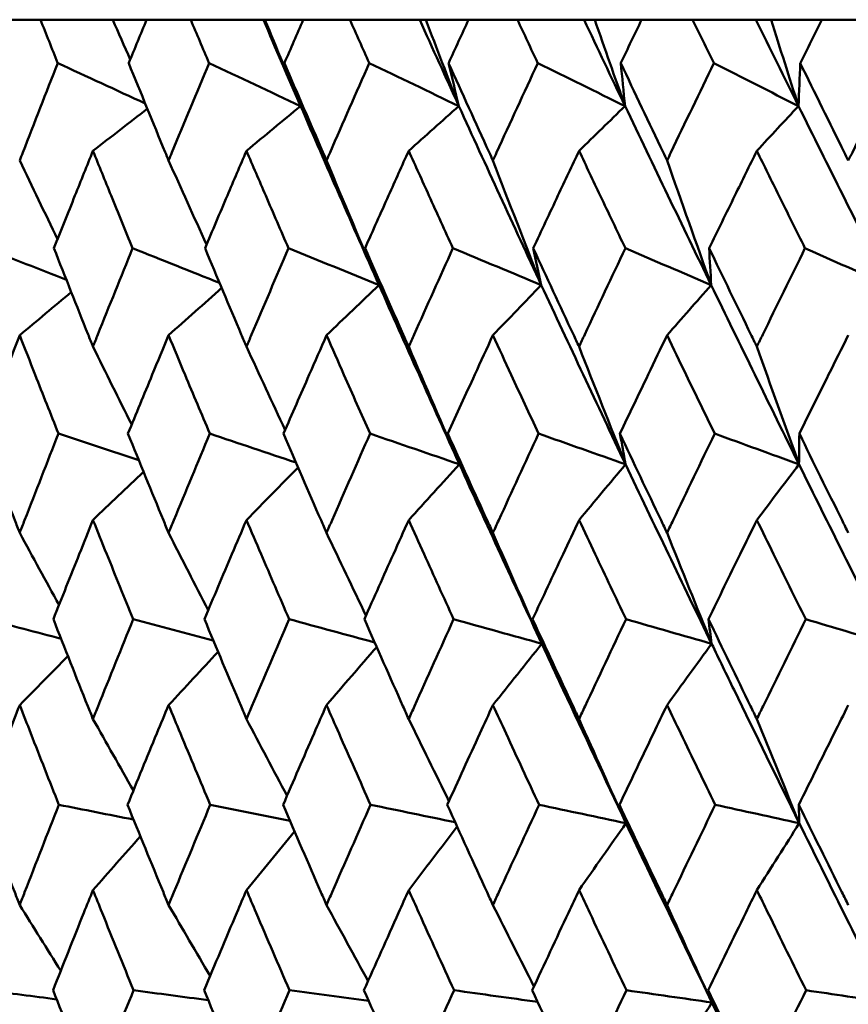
# Model space of a CAD drawing. Header units: millimetres. Extents: x 61 to 1929, y 482 to 2664.
# Tile 203 of 219: x 1230.59 to 1235.54, y 715.48 to 721.35. Entities that reach past the tile are written whole.
import ezdxf

# ---------------------------------------------------------------- set-up
doc = ezdxf.new("R2010")
doc.units = ezdxf.units.MM
doc.header["$LTSCALE"] = 10
doc.layers.add('Widoczne (ISO)', color=7, linetype='Continuous', lineweight=50)

msp = doc.modelspace()

# ---------------------------------------------------------------- linework, layer by layer
at = {"layer": 'Widoczne (ISO)'}
for p, q in [((1230.7189, 721.3536), (1230.472, 721.3536)), ((1230.7189, 721.3536), (1231.1499, 721.3536)), ((1231.1499, 721.3536), (1231.3524, 721.3536)), ((1231.6153, 721.3536), (1231.3524, 721.3536)), ((1231.6153, 721.3536), (1232.049, 721.3536)), ((1232.049, 721.3536), (1232.0581, 721.3536)), ((1232.0581, 721.3536), (1232.2873, 721.3536)), ((1232.5652, 721.3536), (1232.2873, 721.3536)), ((1232.5652, 721.3536), (1232.9815, 721.3536)), ((1232.9815, 721.3536), (1233.0182, 721.3536)), ((1233.0182, 721.3536), (1233.2731, 721.3536)), ((1233.5649, 721.3536), (1233.2731, 721.3536)), ((1233.5649, 721.3536), (1233.9622, 721.3536)), ((1233.9622, 721.3536), (1234.0262, 721.3536)), ((1234.0262, 721.3536), (1234.3059, 721.3536)), ((1234.6104, 721.3536), (1234.3059, 721.3536)), ((1234.6104, 721.3536), (1234.9872, 721.3536)), ((1234.9872, 721.3536), (1235.0782, 721.3536)), ((1235.0782, 721.3536), (1235.3815, 721.3536)), ((1235.6976, 721.3536), (1235.3815, 721.3536))]:
    msp.add_line(p, q, dxfattribs=at)
msp.add_circle((1245.1742, 751.3536), 50, dxfattribs=at)
for points, knots in [([(1230.8219, 721.0943), (1230.8217, 721.0948), (1230.8215, 721.0954), (1230.787, 721.1818), (1230.7529, 721.2677), (1230.7189, 721.3536)], [0.02951568, 0.02951568, 0.02951568, 0.02951568, 0.02969929, 0.02969929, 0.05939589, 0.05939589, 0.05939589, 0.05939589]), ([(1231.3524, 721.3536), (1231.3168, 721.2677), (1231.2814, 721.1818), (1231.2459, 721.0954), (1231.2456, 721.0948), (1231.2454, 721.0943)], [0, 0, 0, 0, 0.02969567, 0.02969567, 0.02988021, 0.02988021, 0.02988021, 0.02988021]), ([(1231.7249, 721.0943), (1231.7246, 721.0948), (1231.7244, 721.0954), (1231.6878, 721.1818), (1231.6515, 721.2677), (1231.6153, 721.3536)], [0.02951568, 0.02951568, 0.02951568, 0.02951568, 0.02969929, 0.02969929, 0.05939589, 0.05939589, 0.05939589, 0.05939589]), ([(1232.2873, 721.3536), (1232.2497, 721.2677), (1232.2122, 721.1818), (1232.1746, 721.0954), (1232.1743, 721.0948), (1232.1741, 721.0943)], [0, 0, 0, 0, 0.02969567, 0.02969567, 0.02988021, 0.02988021, 0.02988021, 0.02988021]), ([(1232.6808, 721.0943), (1232.6806, 721.0948), (1232.6804, 721.0954), (1232.6417, 721.1818), (1232.6034, 721.2677), (1232.5652, 721.3536)], [0.02951568, 0.02951568, 0.02951568, 0.02951568, 0.02969929, 0.02969929, 0.05939589, 0.05939589, 0.05939589, 0.05939589]), ([(1233.2731, 721.3536), (1233.2336, 721.2677), (1233.1941, 721.1818), (1233.1546, 721.0954), (1233.1543, 721.0948), (1233.1541, 721.0943)], [0, 0, 0, 0, 0.02969567, 0.02969567, 0.02988021, 0.02988021, 0.02988021, 0.02988021]), ([(1233.6862, 721.0943), (1233.6859, 721.0948), (1233.6857, 721.0954), (1233.6451, 721.1818), (1233.605, 721.2677), (1233.5649, 721.3536)], [0.02951568, 0.02951568, 0.02951568, 0.02951568, 0.02969929, 0.02969929, 0.05939589, 0.05939589, 0.05939589, 0.05939589]), ([(1234.3059, 721.3536), (1234.2646, 721.2677), (1234.2233, 721.1818), (1234.182, 721.0954), (1234.1817, 721.0948), (1234.1815, 721.0943)], [0, 0, 0, 0, 0.02969567, 0.02969567, 0.02988021, 0.02988021, 0.02988021, 0.02988021]), ([(1234.7368, 721.0943), (1234.7365, 721.0948), (1234.7363, 721.0954), (1234.6941, 721.1818), (1234.6522, 721.2677), (1234.6104, 721.3536)], [0.02951568, 0.02951568, 0.02951568, 0.02951568, 0.02969929, 0.02969929, 0.05939589, 0.05939589, 0.05939589, 0.05939589]), ([(1235.3815, 721.3536), (1235.3386, 721.2677), (1235.2958, 721.1818), (1235.2528, 721.0954), (1235.2526, 721.0948), (1235.2523, 721.0943)], [0, 0, 0, 0, 0.02969567, 0.02969567, 0.02988021, 0.02988021, 0.02988021, 0.02988021]), ([(1230.5949, 720.5133), (1230.6011, 720.5295), (1230.6074, 720.5457), (1230.6826, 720.7394), (1230.752, 720.9169), (1230.8219, 721.0943)], [0.0853813, 0.0853813, 0.0853813, 0.0853813, 0.09097809, 0.09097809, 0.15214536, 0.15214536, 0.15214536, 0.15214536]), ([(1231.2454, 721.0943), (1231.3175, 720.917), (1231.39, 720.7396), (1231.4698, 720.546), (1231.4765, 720.5296), (1231.4833, 720.5133)], [0.0297954, 0.0297954, 0.0297954, 0.0297954, 0.09092493, 0.09092493, 0.09655955, 0.09655955, 0.09655955, 0.09655955]), ([(1231.4833, 720.5133), (1231.49, 720.5295), (1231.4967, 720.5457), (1231.5767, 720.7394), (1231.6505, 720.9169), (1231.7249, 721.0943)], [0.0853813, 0.0853813, 0.0853813, 0.0853813, 0.09097809, 0.09097809, 0.15214536, 0.15214536, 0.15214536, 0.15214536]), ([(1232.1741, 721.0943), (1232.2504, 720.917), (1232.3272, 720.7396), (1232.4115, 720.546), (1232.4186, 720.5296), (1232.4257, 720.5133)], [0.0297954, 0.0297954, 0.0297954, 0.0297954, 0.09092493, 0.09092493, 0.09655955, 0.09655955, 0.09655955, 0.09655955]), ([(1232.4257, 720.5133), (1232.4328, 720.5295), (1232.4399, 720.5457), (1232.5244, 720.7394), (1232.6024, 720.9169), (1232.6808, 721.0943)], [0.0853813, 0.0853813, 0.0853813, 0.0853813, 0.09097809, 0.09097809, 0.15214536, 0.15214536, 0.15214536, 0.15214536]), ([(1233.1541, 721.0943), (1233.2343, 720.917), (1233.315, 720.7396), (1233.4036, 720.546), (1233.411, 720.5296), (1233.4185, 720.5133)], [0.0297954, 0.0297954, 0.0297954, 0.0297954, 0.09092493, 0.09092493, 0.09655955, 0.09655955, 0.09655955, 0.09655955]), ([(1233.4185, 720.5133), (1233.426, 720.5295), (1233.4334, 720.5457), (1233.5221, 720.7394), (1233.6039, 720.9169), (1233.6862, 721.0943)], [0.0853813, 0.0853813, 0.0853813, 0.0853813, 0.09097809, 0.09097809, 0.15214536, 0.15214536, 0.15214536, 0.15214536]), ([(1234.1815, 721.0943), (1234.2654, 720.917), (1234.3496, 720.7396), (1234.4421, 720.546), (1234.4499, 720.5296), (1234.4577, 720.5133)], [0.0297954, 0.0297954, 0.0297954, 0.0297954, 0.09092493, 0.09092493, 0.09655955, 0.09655955, 0.09655955, 0.09655955]), ([(1234.4577, 720.5133), (1234.4654, 720.5295), (1234.4732, 720.5457), (1234.5658, 720.7394), (1234.6511, 720.9169), (1234.7368, 721.0943)], [0.0853813, 0.0853813, 0.0853813, 0.0853813, 0.09097809, 0.09097809, 0.15214536, 0.15214536, 0.15214536, 0.15214536]), ([(1235.2523, 721.0943), (1235.3395, 720.917), (1235.427, 720.7396), (1235.5229, 720.546), (1235.531, 720.5296), (1235.5392, 720.5133)], [0.0297954, 0.0297954, 0.0297954, 0.0297954, 0.09092493, 0.09092493, 0.09655955, 0.09655955, 0.09655955, 0.09655955]), ([(1235.5392, 720.5133), (1235.5472, 720.5295), (1235.5553, 720.5457), (1235.6514, 720.7394), (1235.7398, 720.9169), (1235.8286, 721.0943)], [0.0853813, 0.0853813, 0.0853813, 0.0853813, 0.09097809, 0.09097809, 0.15214536, 0.15214536, 0.15214536, 0.15214536]), ([(1231.0321, 720.571), (1230.9962, 720.4821), (1230.9604, 720.3932), (1230.8827, 720.1994), (1230.8408, 720.0945), (1230.7992, 719.9896)], [0.03078053, 0.03078053, 0.03078053, 0.03078053, 0.06149921, 0.06149921, 0.09773041, 0.09773041, 0.09773041, 0.09773041]), ([(1231.2689, 719.9896), (1231.2259, 720.0945), (1231.183, 720.1994), (1231.1041, 720.3931), (1231.068, 720.482), (1231.0321, 720.571)], [0.02528165, 0.02528165, 0.02528165, 0.02528165, 0.06150593, 0.06150593, 0.09223152, 0.09223152, 0.09223152, 0.09223152]), ([(1231.948, 720.571), (1231.9099, 720.4821), (1231.8719, 720.3932), (1231.7894, 720.1994), (1231.7449, 720.0945), (1231.7007, 719.9896)], [0.03078053, 0.03078053, 0.03078053, 0.03078053, 0.06149921, 0.06149921, 0.09773041, 0.09773041, 0.09773041, 0.09773041]), ([(1232.1989, 719.9896), (1232.1534, 720.0945), (1232.108, 720.1994), (1232.0244, 720.3931), (1231.9861, 720.482), (1231.948, 720.571)], [0.02528165, 0.02528165, 0.02528165, 0.02528165, 0.06150593, 0.06150593, 0.09223152, 0.09223152, 0.09223152, 0.09223152]), ([(1232.9161, 720.571), (1232.8759, 720.4821), (1232.8359, 720.3932), (1232.7489, 720.1994), (1232.7021, 720.0945), (1232.6554, 719.9896)], [0.03078053, 0.03078053, 0.03078053, 0.03078053, 0.06149921, 0.06149921, 0.09773041, 0.09773041, 0.09773041, 0.09773041]), ([(1233.1802, 719.9896), (1233.1323, 720.0945), (1233.0845, 720.1994), (1232.9965, 720.3931), (1232.9563, 720.482), (1232.9161, 720.571)], [0.02528165, 0.02528165, 0.02528165, 0.02528165, 0.06150593, 0.06150593, 0.09223152, 0.09223152, 0.09223152, 0.09223152]), ([(1233.9326, 720.571), (1233.8905, 720.4821), (1233.8486, 720.3932), (1233.7575, 720.1994), (1233.7084, 720.0945), (1233.6594, 719.9896)], [0.03078053, 0.03078053, 0.03078053, 0.03078053, 0.06149921, 0.06149921, 0.09773041, 0.09773041, 0.09773041, 0.09773041]), ([(1234.2088, 719.9896), (1234.1587, 720.0945), (1234.1088, 720.1994), (1234.0168, 720.3931), (1233.9746, 720.482), (1233.9326, 720.571)], [0.02528165, 0.02528165, 0.02528165, 0.02528165, 0.06150593, 0.06150593, 0.09223152, 0.09223152, 0.09223152, 0.09223152]), ([(1234.9934, 720.571), (1234.9497, 720.4821), (1234.906, 720.3932), (1234.8111, 720.1994), (1234.76, 720.0945), (1234.7089, 719.9896)], [0.03078053, 0.03078053, 0.03078053, 0.03078053, 0.06149921, 0.06149921, 0.09773041, 0.09773041, 0.09773041, 0.09773041]), ([(1235.2807, 719.9896), (1235.2286, 720.0945), (1235.1767, 720.1994), (1235.081, 720.3931), (1235.0372, 720.482), (1234.9934, 720.571)], [0.02528165, 0.02528165, 0.02528165, 0.02528165, 0.06150593, 0.06150593, 0.09223152, 0.09223152, 0.09223152, 0.09223152]), ([(1230.7992, 719.9896), (1230.8666, 719.8181), (1230.9346, 719.6466), (1231.0127, 719.4508), (1231.0224, 719.4265), (1231.0321, 719.4023)], [0.02983351, 0.02983351, 0.02983351, 0.02983351, 0.0889495, 0.0889495, 0.09731113, 0.09731113, 0.09731113, 0.09731113]), ([(1231.0321, 719.4023), (1231.0418, 719.4264), (1231.0514, 719.4506), (1231.1299, 719.6464), (1231.1991, 719.818), (1231.2689, 719.9896)], [0.0806421, 0.0806421, 0.0806421, 0.0806421, 0.08897282, 0.08897282, 0.14811965, 0.14811965, 0.14811965, 0.14811965]), ([(1231.7007, 719.9896), (1231.7724, 719.8181), (1231.8445, 719.6466), (1231.9274, 719.4508), (1231.9377, 719.4265), (1231.948, 719.4023)], [0.02983351, 0.02983351, 0.02983351, 0.02983351, 0.0889495, 0.0889495, 0.09731113, 0.09731113, 0.09731113, 0.09731113]), ([(1231.948, 719.4023), (1231.9582, 719.4264), (1231.9685, 719.4506), (1232.0517, 719.6464), (1232.1251, 719.818), (1232.1989, 719.9896)], [0.0806421, 0.0806421, 0.0806421, 0.0806421, 0.08897282, 0.08897282, 0.14811965, 0.14811965, 0.14811965, 0.14811965]), ([(1232.6554, 719.9896), (1232.731, 719.8181), (1232.8071, 719.6466), (1232.8944, 719.4508), (1232.9052, 719.4265), (1232.9161, 719.4023)], [0.02983351, 0.02983351, 0.02983351, 0.02983351, 0.0889495, 0.0889495, 0.09731113, 0.09731113, 0.09731113, 0.09731113]), ([(1232.9161, 719.4023), (1232.9269, 719.4264), (1232.9377, 719.4506), (1233.0253, 719.6464), (1233.1025, 719.818), (1233.1802, 719.9896)], [0.0806421, 0.0806421, 0.0806421, 0.0806421, 0.08897282, 0.08897282, 0.14811965, 0.14811965, 0.14811965, 0.14811965]), ([(1233.6594, 719.9896), (1233.7387, 719.8181), (1233.8184, 719.6466), (1233.9099, 719.4508), (1233.9212, 719.4265), (1233.9326, 719.4023)], [0.02983351, 0.02983351, 0.02983351, 0.02983351, 0.0889495, 0.0889495, 0.09731113, 0.09731113, 0.09731113, 0.09731113]), ([(1233.9326, 719.4023), (1233.9439, 719.4264), (1233.9552, 719.4506), (1234.0469, 719.6464), (1234.1276, 719.818), (1234.2088, 719.9896)], [0.0806421, 0.0806421, 0.0806421, 0.0806421, 0.08897282, 0.08897282, 0.14811965, 0.14811965, 0.14811965, 0.14811965]), ([(1234.7089, 719.9896), (1234.7916, 719.8181), (1234.8746, 719.6466), (1234.9698, 719.4508), (1234.9816, 719.4265), (1234.9934, 719.4023)], [0.02983351, 0.02983351, 0.02983351, 0.02983351, 0.0889495, 0.0889495, 0.09731113, 0.09731113, 0.09731113, 0.09731113]), ([(1234.9934, 719.4023), (1235.0052, 719.4264), (1235.0169, 719.4506), (1235.1123, 719.6464), (1235.1963, 719.818), (1235.2807, 719.9896)], [0.0806421, 0.0806421, 0.0806421, 0.0806421, 0.08897282, 0.08897282, 0.14811965, 0.14811965, 0.14811965, 0.14811965]), ([(1230.5949, 719.4706), (1230.5642, 719.3921), (1230.5337, 719.3137), (1230.4579, 719.1179), (1230.4126, 719.0005), (1230.3677, 718.8831)], [0.03448054, 0.03448054, 0.03448054, 0.03448054, 0.06157222, 0.06157222, 0.10209717, 0.10209717, 0.10209717, 0.10209717]), ([(1230.8261, 718.8831), (1230.7795, 719.0005), (1230.7332, 719.1178), (1230.6562, 719.3136), (1230.6255, 719.3921), (1230.5949, 719.4706)], [0.02104899, 0.02104899, 0.02104899, 0.02104899, 0.0615671, 0.0615671, 0.08866561, 0.08866561, 0.08866561, 0.08866561]), ([(1231.4833, 719.4706), (1231.4507, 719.3921), (1231.4182, 719.3137), (1231.3373, 719.1179), (1231.2891, 719.0005), (1231.2411, 718.8831)], [0.03448054, 0.03448054, 0.03448054, 0.03448054, 0.06157222, 0.06157222, 0.10209717, 0.10209717, 0.10209717, 0.10209717]), ([(1231.7293, 718.8831), (1231.6798, 719.0005), (1231.6305, 719.1178), (1231.5486, 719.3136), (1231.5159, 719.3921), (1231.4833, 719.4706)], [0.02104899, 0.02104899, 0.02104899, 0.02104899, 0.0615671, 0.0615671, 0.08866561, 0.08866561, 0.08866561, 0.08866561]), ([(1232.4257, 719.4706), (1232.3913, 719.3921), (1232.3569, 719.3137), (1232.2714, 719.1179), (1232.2203, 719.0005), (1232.1695, 718.8831)], [0.03448054, 0.03448054, 0.03448054, 0.03448054, 0.06157222, 0.06157222, 0.10209717, 0.10209717, 0.10209717, 0.10209717]), ([(1232.6855, 718.8831), (1232.6333, 719.0005), (1232.5813, 719.1178), (1232.4948, 719.3136), (1232.4602, 719.3921), (1232.4257, 719.4706)], [0.02104899, 0.02104899, 0.02104899, 0.02104899, 0.0615671, 0.0615671, 0.08866561, 0.08866561, 0.08866561, 0.08866561]), ([(1233.4185, 719.4706), (1233.3823, 719.3921), (1233.3462, 719.3137), (1233.2564, 719.1179), (1233.2027, 719.0005), (1233.1493, 718.8831)], [0.03448054, 0.03448054, 0.03448054, 0.03448054, 0.06157222, 0.06157222, 0.10209717, 0.10209717, 0.10209717, 0.10209717]), ([(1233.6911, 718.8831), (1233.6363, 719.0005), (1233.5818, 719.1178), (1233.491, 719.3136), (1233.4547, 719.3921), (1233.4185, 719.4706)], [0.02104899, 0.02104899, 0.02104899, 0.02104899, 0.0615671, 0.0615671, 0.08866561, 0.08866561, 0.08866561, 0.08866561]), ([(1234.4577, 719.4706), (1234.4199, 719.3921), (1234.3822, 719.3137), (1234.2884, 719.1179), (1234.2323, 719.0005), (1234.1765, 718.8831)], [0.03448054, 0.03448054, 0.03448054, 0.03448054, 0.06157222, 0.06157222, 0.10209717, 0.10209717, 0.10209717, 0.10209717]), ([(1234.7419, 718.8831), (1234.6849, 719.0005), (1234.628, 719.1178), (1234.5333, 719.3136), (1234.4955, 719.3921), (1234.4577, 719.4706)], [0.02104899, 0.02104899, 0.02104899, 0.02104899, 0.0615671, 0.0615671, 0.08866561, 0.08866561, 0.08866561, 0.08866561]), ([(1235.5392, 719.4706), (1235.4999, 719.3921), (1235.4608, 719.3137), (1235.3634, 719.1179), (1235.3051, 719.0005), (1235.2471, 718.8831)], [0.03448054, 0.03448054, 0.03448054, 0.03448054, 0.06157222, 0.06157222, 0.10209717, 0.10209717, 0.10209717, 0.10209717]), ([(1230.3677, 718.8831), (1230.4331, 718.7109), (1230.4991, 718.5387), (1230.5753, 718.3413), (1230.5851, 718.3161), (1230.5949, 718.2908)], [0.02530969, 0.02530969, 0.02530969, 0.02530969, 0.08465152, 0.08465152, 0.09334823, 0.09334823, 0.09334823, 0.09334823]), ([(1230.5949, 718.2908), (1230.6046, 718.316), (1230.6143, 718.3412), (1230.6909, 718.5386), (1230.7583, 718.7109), (1230.8261, 718.8831)], [0.07597559, 0.07597559, 0.07597559, 0.07597559, 0.08464777, 0.08464777, 0.14401425, 0.14401425, 0.14401425, 0.14401425]), ([(1231.2411, 718.8831), (1231.311, 718.7109), (1231.3813, 718.5387), (1231.4625, 718.3413), (1231.4729, 718.3161), (1231.4833, 718.2908)], [0.02530969, 0.02530969, 0.02530969, 0.02530969, 0.08465152, 0.08465152, 0.09334823, 0.09334823, 0.09334823, 0.09334823]), ([(1231.4833, 718.2908), (1231.4937, 718.316), (1231.504, 718.3412), (1231.5856, 718.5386), (1231.6572, 718.7109), (1231.7293, 718.8831)], [0.07597559, 0.07597559, 0.07597559, 0.07597559, 0.08464777, 0.08464777, 0.14401425, 0.14401425, 0.14401425, 0.14401425]), ([(1232.1695, 718.8831), (1232.2435, 718.7109), (1232.3179, 718.5387), (1232.4038, 718.3413), (1232.4148, 718.3161), (1232.4257, 718.2908)], [0.02530969, 0.02530969, 0.02530969, 0.02530969, 0.08465152, 0.08465152, 0.09334823, 0.09334823, 0.09334823, 0.09334823]), ([(1232.4257, 718.2908), (1232.4367, 718.316), (1232.4477, 718.3412), (1232.5338, 718.5386), (1232.6095, 718.7109), (1232.6855, 718.8831)], [0.07597559, 0.07597559, 0.07597559, 0.07597559, 0.08464777, 0.08464777, 0.14401425, 0.14401425, 0.14401425, 0.14401425]), ([(1233.1493, 718.8831), (1233.2271, 718.7109), (1233.3053, 718.5387), (1233.3954, 718.3413), (1233.407, 718.3161), (1233.4185, 718.2908)], [0.02530969, 0.02530969, 0.02530969, 0.02530969, 0.08465152, 0.08465152, 0.09334823, 0.09334823, 0.09334823, 0.09334823]), ([(1233.4185, 718.2908), (1233.43, 718.316), (1233.4416, 718.3412), (1233.532, 718.5386), (1233.6113, 718.7109), (1233.6911, 718.8831)], [0.07597559, 0.07597559, 0.07597559, 0.07597559, 0.08464777, 0.08464777, 0.14401425, 0.14401425, 0.14401425, 0.14401425]), ([(1234.1765, 718.8831), (1234.2578, 718.7109), (1234.3395, 718.5387), (1234.4336, 718.3413), (1234.4456, 718.3161), (1234.4577, 718.2908)], [0.02530969, 0.02530969, 0.02530969, 0.02530969, 0.08465152, 0.08465152, 0.09334823, 0.09334823, 0.09334823, 0.09334823]), ([(1234.4577, 718.2908), (1234.4697, 718.316), (1234.4817, 718.3412), (1234.5761, 718.5386), (1234.6588, 718.7109), (1234.7419, 718.8831)], [0.07597559, 0.07597559, 0.07597559, 0.07597559, 0.08464777, 0.08464777, 0.14401425, 0.14401425, 0.14401425, 0.14401425]), ([(1235.2471, 718.8831), (1235.3316, 718.7109), (1235.4165, 718.5387), (1235.5142, 718.3413), (1235.5267, 718.3161), (1235.5392, 718.2908)], [0.02530969, 0.02530969, 0.02530969, 0.02530969, 0.08465152, 0.08465152, 0.09334823, 0.09334823, 0.09334823, 0.09334823]), ([(1231.0321, 718.3678), (1231.0049, 718.3002), (1230.9777, 718.2325), (1230.8987, 718.0351), (1230.8471, 717.9054), (1230.7958, 717.7757)], [0.03825175, 0.03825175, 0.03825175, 0.03825175, 0.06160817, 0.06160817, 0.10638617, 0.10638617, 0.10638617, 0.10638617]), ([(1231.2724, 717.7757), (1231.2193, 717.9054), (1231.1666, 718.0351), (1231.0867, 718.2325), (1231.0593, 718.3002), (1231.0321, 718.3678)], [0.01681985, 0.01681985, 0.01681985, 0.01681985, 0.06159108, 0.06159108, 0.08495433, 0.08495433, 0.08495433, 0.08495433]), ([(1231.948, 718.3678), (1231.9191, 718.3002), (1231.8903, 718.2325), (1231.8064, 718.0351), (1231.7516, 717.9054), (1231.6971, 717.7757)], [0.03825175, 0.03825175, 0.03825175, 0.03825175, 0.06160817, 0.06160817, 0.10638617, 0.10638617, 0.10638617, 0.10638617]), ([(1232.2027, 717.7757), (1232.1465, 717.9054), (1232.0906, 718.0351), (1232.0059, 718.2325), (1231.9769, 718.3002), (1231.948, 718.3678)], [0.01681985, 0.01681985, 0.01681985, 0.01681985, 0.06159108, 0.06159108, 0.08495433, 0.08495433, 0.08495433, 0.08495433]), ([(1232.9161, 718.3678), (1232.8856, 718.3002), (1232.8553, 718.2325), (1232.7669, 718.0351), (1232.7091, 717.9054), (1232.6515, 717.7757)], [0.03825175, 0.03825175, 0.03825175, 0.03825175, 0.06160817, 0.06160817, 0.10638617, 0.10638617, 0.10638617, 0.10638617]), ([(1233.1841, 717.7757), (1233.125, 717.9054), (1233.0662, 718.0351), (1232.977, 718.2325), (1232.9465, 718.3002), (1232.9161, 718.3678)], [0.01681985, 0.01681985, 0.01681985, 0.01681985, 0.06159108, 0.06159108, 0.08495433, 0.08495433, 0.08495433, 0.08495433]), ([(1233.9326, 718.3678), (1233.9007, 718.3002), (1233.8689, 718.2325), (1233.7764, 718.0351), (1233.7158, 717.9054), (1233.6554, 717.7757)], [0.03825175, 0.03825175, 0.03825175, 0.03825175, 0.06160817, 0.06160817, 0.10638617, 0.10638617, 0.10638617, 0.10638617]), ([(1234.2129, 717.7757), (1234.1512, 717.9054), (1234.0896, 718.0351), (1233.9964, 718.2325), (1233.9644, 718.3002), (1233.9326, 718.3678)], [0.01681985, 0.01681985, 0.01681985, 0.01681985, 0.06159108, 0.06159108, 0.08495433, 0.08495433, 0.08495433, 0.08495433]), ([(1234.9934, 718.3678), (1234.9602, 718.3002), (1234.9271, 718.2325), (1234.8308, 718.0351), (1234.7677, 717.9054), (1234.7048, 717.7757)], [0.03825175, 0.03825175, 0.03825175, 0.03825175, 0.06160817, 0.06160817, 0.10638617, 0.10638617, 0.10638617, 0.10638617]), ([(1235.2849, 717.7757), (1235.2208, 717.9054), (1235.1568, 718.0351), (1235.0598, 718.2325), (1235.0266, 718.3002), (1234.9934, 718.3678)], [0.01681985, 0.01681985, 0.01681985, 0.01681985, 0.06159108, 0.06159108, 0.08495433, 0.08495433, 0.08495433, 0.08495433]), ([(1230.7958, 717.7757), (1230.8638, 717.6027), (1230.9323, 717.4296), (1231.0116, 717.231), (1231.0219, 717.2054), (1231.0321, 717.1799)], [0.02053386, 0.02053386, 0.02053386, 0.02053386, 0.08016461, 0.08016461, 0.08898694, 0.08898694, 0.08898694, 0.08898694]), ([(1231.0321, 717.1799), (1231.0423, 717.2054), (1231.0525, 717.2309), (1231.1322, 717.4295), (1231.202, 717.6026), (1231.2724, 717.7757)], [0.07138254, 0.07138254, 0.07138254, 0.07138254, 0.08018544, 0.08018544, 0.13983561, 0.13983561, 0.13983561, 0.13983561]), ([(1231.6971, 717.7757), (1231.7694, 717.6027), (1231.8422, 717.4296), (1231.9263, 717.231), (1231.9371, 717.2054), (1231.948, 717.1799)], [0.02053386, 0.02053386, 0.02053386, 0.02053386, 0.08016461, 0.08016461, 0.08898694, 0.08898694, 0.08898694, 0.08898694]), ([(1231.948, 717.1799), (1231.9588, 717.2054), (1231.9697, 717.2309), (1232.0541, 717.4295), (1232.1282, 717.6026), (1232.2027, 717.7757)], [0.07138254, 0.07138254, 0.07138254, 0.07138254, 0.08018544, 0.08018544, 0.13983561, 0.13983561, 0.13983561, 0.13983561]), ([(1232.6515, 717.7757), (1232.7278, 717.6027), (1232.8046, 717.4296), (1232.8932, 717.231), (1232.9046, 717.2054), (1232.9161, 717.1799)], [0.02053386, 0.02053386, 0.02053386, 0.02053386, 0.08016461, 0.08016461, 0.08898694, 0.08898694, 0.08898694, 0.08898694]), ([(1232.9161, 717.1799), (1232.9275, 717.2054), (1232.9389, 717.2309), (1233.0279, 717.4295), (1233.1058, 717.6026), (1233.1841, 717.7757)], [0.07138254, 0.07138254, 0.07138254, 0.07138254, 0.08018544, 0.08018544, 0.13983561, 0.13983561, 0.13983561, 0.13983561]), ([(1233.6554, 717.7757), (1233.7354, 717.6027), (1233.8158, 717.4296), (1233.9086, 717.231), (1233.9206, 717.2054), (1233.9326, 717.1799)], [0.02053386, 0.02053386, 0.02053386, 0.02053386, 0.08016461, 0.08016461, 0.08898694, 0.08898694, 0.08898694, 0.08898694]), ([(1233.9326, 717.1799), (1233.9445, 717.2054), (1233.9565, 717.2309), (1234.0495, 717.4295), (1234.131, 717.6026), (1234.2129, 717.7757)], [0.07138254, 0.07138254, 0.07138254, 0.07138254, 0.08018544, 0.08018544, 0.13983561, 0.13983561, 0.13983561, 0.13983561]), ([(1234.7048, 717.7757), (1234.7881, 717.6027), (1234.8719, 717.4296), (1234.9685, 717.231), (1234.9809, 717.2054), (1234.9934, 717.1799)], [0.02053386, 0.02053386, 0.02053386, 0.02053386, 0.08016461, 0.08016461, 0.08898694, 0.08898694, 0.08898694, 0.08898694]), ([(1234.9934, 717.1799), (1235.0058, 717.2054), (1235.0183, 717.2309), (1235.1151, 717.4295), (1235.1998, 717.6026), (1235.2849, 717.7757)], [0.07138254, 0.07138254, 0.07138254, 0.07138254, 0.08018544, 0.08018544, 0.13983561, 0.13983561, 0.13983561, 0.13983561]), ([(1234.2124, 716.5586), (1234.0867, 716.8236), (1233.9621, 717.0886), (1233.7956, 717.4455), (1233.7528, 717.5375), (1233.7102, 717.6295)], [0.3692784, 0.3692784, 0.3692784, 0.3692784, 0.4608442, 0.4608442, 0.492629, 0.492629, 0.492629, 0.492629]), ([(1235.2468, 716.5586), (1235.1161, 716.8236), (1234.9863, 717.0886), (1234.8127, 717.4455), (1234.7681, 717.5375), (1234.7235, 717.6295)], [0.3692784, 0.3692784, 0.3692784, 0.3692784, 0.4608442, 0.4608442, 0.492629, 0.492629, 0.492629, 0.492629]), ([(1230.5949, 717.2636), (1230.5729, 717.2071), (1230.5509, 717.1506), (1230.474, 716.9521), (1230.4194, 716.8101), (1230.3651, 716.6681)], [0.04208868, 0.04208868, 0.04208868, 0.04208868, 0.06158988, 0.06158988, 0.11059803, 0.11059803, 0.11059803, 0.11059803]), ([(1230.8288, 716.6681), (1230.7725, 716.8101), (1230.7166, 716.9521), (1230.6389, 717.1506), (1230.6169, 717.2071), (1230.5949, 717.2636)], [0.01259731, 0.01259731, 0.01259731, 0.01259731, 0.06159863, 0.06159863, 0.08110666, 0.08110666, 0.08110666, 0.08110666]), ([(1231.4833, 717.2636), (1231.4599, 717.2071), (1231.4365, 717.1506), (1231.3546, 716.9521), (1231.2963, 716.8101), (1231.2384, 716.6681)], [0.04208868, 0.04208868, 0.04208868, 0.04208868, 0.06158988, 0.06158988, 0.11059803, 0.11059803, 0.11059803, 0.11059803]), ([(1231.7321, 716.6681), (1231.6723, 716.8101), (1231.6129, 716.9521), (1231.5302, 717.1506), (1231.5067, 717.2071), (1231.4833, 717.2636)], [0.01259731, 0.01259731, 0.01259731, 0.01259731, 0.06159863, 0.06159863, 0.08110666, 0.08110666, 0.08110666, 0.08110666]), ([(1232.4257, 717.2636), (1232.401, 717.2071), (1232.3763, 717.1506), (1232.2896, 716.9521), (1232.228, 716.8101), (1232.1666, 716.6681)], [0.04208868, 0.04208868, 0.04208868, 0.04208868, 0.06158988, 0.06158988, 0.11059803, 0.11059803, 0.11059803, 0.11059803]), ([(1232.6885, 716.6681), (1232.6255, 716.8101), (1232.5627, 716.9521), (1232.4753, 717.1506), (1232.4505, 717.2071), (1232.4257, 717.2636)], [0.01259731, 0.01259731, 0.01259731, 0.01259731, 0.06159863, 0.06159863, 0.08110666, 0.08110666, 0.08110666, 0.08110666]), ([(1233.4185, 717.2636), (1233.3925, 717.2071), (1233.3666, 717.1506), (1233.2755, 716.9521), (1233.2107, 716.8101), (1233.1462, 716.6681)], [0.04208868, 0.04208868, 0.04208868, 0.04208868, 0.06158988, 0.06158988, 0.11059803, 0.11059803, 0.11059803, 0.11059803]), ([(1233.6942, 716.6681), (1233.6281, 716.8101), (1233.5622, 716.9521), (1233.4706, 717.1506), (1233.4445, 717.2071), (1233.4185, 717.2636)], [0.01259731, 0.01259731, 0.01259731, 0.01259731, 0.06159863, 0.06159863, 0.08110666, 0.08110666, 0.08110666, 0.08110666]), ([(1234.4577, 717.2636), (1234.4306, 717.2071), (1234.4035, 717.1506), (1234.3084, 716.9521), (1234.2407, 716.8101), (1234.1733, 716.6681)], [0.04208868, 0.04208868, 0.04208868, 0.04208868, 0.06158988, 0.06158988, 0.11059803, 0.11059803, 0.11059803, 0.11059803]), ([(1234.7452, 716.6681), (1234.6763, 716.8101), (1234.6076, 716.9521), (1234.512, 717.1506), (1234.4848, 717.2071), (1234.4577, 717.2636)], [0.01259731, 0.01259731, 0.01259731, 0.01259731, 0.06159863, 0.06159863, 0.08110666, 0.08110666, 0.08110666, 0.08110666]), ([(1235.5392, 717.2636), (1235.511, 717.2071), (1235.4829, 717.1506), (1235.3842, 716.9521), (1235.3138, 716.8101), (1235.2437, 716.6681)], [0.04208868, 0.04208868, 0.04208868, 0.04208868, 0.06158988, 0.06158988, 0.11059803, 0.11059803, 0.11059803, 0.11059803]), ([(1230.3651, 716.6681), (1230.4313, 716.4941), (1230.4981, 716.3201), (1230.5752, 716.1208), (1230.585, 716.0954), (1230.5949, 716.0701)], [0.01556037, 0.01556037, 0.01556037, 0.01556037, 0.07555527, 0.07555527, 0.08428623, 0.08428623, 0.08428623, 0.08428623]), ([(1230.5949, 716.0701), (1230.6047, 716.0954), (1230.6145, 716.1207), (1230.692, 716.32), (1230.7601, 716.4941), (1230.8288, 716.6681)], [0.06686277, 0.06686277, 0.06686277, 0.06686277, 0.07557848, 0.07557848, 0.13558897, 0.13558897, 0.13558897, 0.13558897]), ([(1231.2384, 716.6681), (1231.309, 716.4941), (1231.3802, 716.3201), (1231.4624, 716.1208), (1231.4728, 716.0954), (1231.4833, 716.0701)], [0.01556037, 0.01556037, 0.01556037, 0.01556037, 0.07555527, 0.07555527, 0.08428623, 0.08428623, 0.08428623, 0.08428623]), ([(1231.4833, 716.0701), (1231.4937, 716.0954), (1231.5042, 716.1207), (1231.5867, 716.32), (1231.6592, 716.4941), (1231.7321, 716.6681)], [0.06686277, 0.06686277, 0.06686277, 0.06686277, 0.07557848, 0.07557848, 0.13558897, 0.13558897, 0.13558897, 0.13558897]), ([(1232.1666, 716.6681), (1232.2415, 716.4941), (1232.3168, 716.3201), (1232.4036, 716.1208), (1232.4147, 716.0954), (1232.4257, 716.0701)], [0.01556037, 0.01556037, 0.01556037, 0.01556037, 0.07555527, 0.07555527, 0.08428623, 0.08428623, 0.08428623, 0.08428623]), ([(1232.4257, 716.0701), (1232.4368, 716.0954), (1232.4478, 716.1207), (1232.535, 716.32), (1232.6115, 716.4941), (1232.6885, 716.6681)], [0.06686277, 0.06686277, 0.06686277, 0.06686277, 0.07557848, 0.07557848, 0.13558897, 0.13558897, 0.13558897, 0.13558897]), ([(1233.1462, 716.6681), (1233.2249, 716.4941), (1233.3041, 716.3201), (1233.3953, 716.1208), (1233.4069, 716.0954), (1233.4185, 716.0701)], [0.01556037, 0.01556037, 0.01556037, 0.01556037, 0.07555527, 0.07555527, 0.08428623, 0.08428623, 0.08428623, 0.08428623]), ([(1233.4185, 716.0701), (1233.4301, 716.0954), (1233.4417, 716.1207), (1233.5332, 716.32), (1233.6135, 716.4941), (1233.6942, 716.6681)], [0.06686277, 0.06686277, 0.06686277, 0.06686277, 0.07557848, 0.07557848, 0.13558897, 0.13558897, 0.13558897, 0.13558897]), ([(1234.1733, 716.6681), (1234.2555, 716.4941), (1234.3383, 716.3201), (1234.4335, 716.1208), (1234.4456, 716.0954), (1234.4577, 716.0701)], [0.01556037, 0.01556037, 0.01556037, 0.01556037, 0.07555527, 0.07555527, 0.08428623, 0.08428623, 0.08428623, 0.08428623]), ([(1234.4577, 716.0701), (1234.4698, 716.0954), (1234.4819, 716.1207), (1234.5774, 716.32), (1234.6611, 716.4941), (1234.7452, 716.6681)], [0.06686277, 0.06686277, 0.06686277, 0.06686277, 0.07557848, 0.07557848, 0.13558897, 0.13558897, 0.13558897, 0.13558897]), ([(1235.2437, 716.6681), (1235.3293, 716.4941), (1235.4152, 716.3201), (1235.514, 716.1208), (1235.5266, 716.0954), (1235.5392, 716.0701)], [0.01556037, 0.01556037, 0.01556037, 0.01556037, 0.07555527, 0.07555527, 0.08428623, 0.08428623, 0.08428623, 0.08428623]), ([(1231.0321, 716.1589), (1231.014, 716.1138), (1230.9958, 716.0687), (1230.916, 715.8695), (1230.8547, 715.7154), (1230.7938, 715.5613)], [0.04598621, 0.04598621, 0.04598621, 0.04598621, 0.06155279, 0.06155279, 0.11473062, 0.11473062, 0.11473062, 0.11473062]), ([(1231.2745, 715.5613), (1231.2114, 715.7154), (1231.1488, 715.8695), (1231.0684, 716.0686), (1231.0502, 716.1138), (1231.0321, 716.1589)], [0.00838421, 0.00838421, 0.00838421, 0.00838421, 0.06155515, 0.06155515, 0.07712864, 0.07712864, 0.07712864, 0.07712864]), ([(1231.948, 716.1589), (1231.9287, 716.1138), (1231.9095, 716.0687), (1231.8248, 715.8695), (1231.7597, 715.7154), (1231.695, 715.5613)], [0.04598621, 0.04598621, 0.04598621, 0.04598621, 0.06155279, 0.06155279, 0.11473062, 0.11473062, 0.11473062, 0.11473062]), ([(1232.2048, 715.5613), (1232.1381, 715.7154), (1232.0718, 715.8695), (1231.9865, 716.0686), (1231.9672, 716.1138), (1231.948, 716.1589)], [0.00838421, 0.00838421, 0.00838421, 0.00838421, 0.06155515, 0.06155515, 0.07712864, 0.07712864, 0.07712864, 0.07712864]), ([(1232.9161, 716.1589), (1232.8958, 716.1138), (1232.8756, 716.0687), (1232.7863, 715.8695), (1232.7176, 715.7154), (1232.6493, 715.5613)], [0.04598621, 0.04598621, 0.04598621, 0.04598621, 0.06155279, 0.06155279, 0.11473062, 0.11473062, 0.11473062, 0.11473062]), ([(1233.1864, 715.5613), (1233.1163, 715.7154), (1233.0465, 715.8695), (1232.9567, 716.0686), (1232.9364, 716.1138), (1232.9161, 716.1589)], [0.00838421, 0.00838421, 0.00838421, 0.00838421, 0.06155515, 0.06155515, 0.07712864, 0.07712864, 0.07712864, 0.07712864]), ([(1233.9326, 716.1589), (1233.9113, 716.1138), (1233.8902, 716.0687), (1233.7967, 715.8695), (1233.7247, 715.7154), (1233.6531, 715.5613)], [0.04598621, 0.04598621, 0.04598621, 0.04598621, 0.06155279, 0.06155279, 0.11473062, 0.11473062, 0.11473062, 0.11473062]), ([(1234.2153, 715.5613), (1234.142, 715.7154), (1234.069, 715.8695), (1233.975, 716.0686), (1233.9538, 716.1138), (1233.9326, 716.1589)], [0.00838421, 0.00838421, 0.00838421, 0.00838421, 0.06155515, 0.06155515, 0.07712864, 0.07712864, 0.07712864, 0.07712864]), ([(1234.9934, 716.1589), (1234.9713, 716.1138), (1234.9493, 716.0687), (1234.852, 715.8695), (1234.777, 715.7154), (1234.7023, 715.5613)], [0.04598621, 0.04598621, 0.04598621, 0.04598621, 0.06155279, 0.06155279, 0.11473062, 0.11473062, 0.11473062, 0.11473062]), ([(1235.2874, 715.5613), (1235.2112, 715.7154), (1235.1353, 715.8695), (1235.0376, 716.0686), (1235.0155, 716.1138), (1234.9934, 716.1589)], [0.00838421, 0.00838421, 0.00838421, 0.00838421, 0.06155515, 0.06155515, 0.07712864, 0.07712864, 0.07712864, 0.07712864]), ([(1230.7938, 715.5613), (1230.8629, 715.3862), (1230.9325, 715.2111), (1231.0124, 715.0115), (1231.0223, 714.987), (1231.0321, 714.9625)], [0.01044349, 0.01044349, 0.01044349, 0.01044349, 0.07085106, 0.07085106, 0.07930241, 0.07930241, 0.07930241, 0.07930241]), ([(1231.0321, 714.9625), (1231.0419, 714.9869), (1231.0517, 715.0114), (1231.1321, 715.211), (1231.203, 715.3862), (1231.2745, 715.5613)], [0.06241522, 0.06241522, 0.06241522, 0.06241522, 0.0708546, 0.0708546, 0.13127416, 0.13127416, 0.13127416, 0.13127416]), ([(1231.695, 715.5613), (1231.7683, 715.3862), (1231.8423, 715.2111), (1231.9271, 715.0115), (1231.9376, 714.987), (1231.948, 714.9625)], [0.01044349, 0.01044349, 0.01044349, 0.01044349, 0.07085106, 0.07085106, 0.07930241, 0.07930241, 0.07930241, 0.07930241]), ([(1231.948, 714.9625), (1231.9584, 714.9869), (1231.9688, 715.0114), (1232.054, 715.211), (1232.1292, 715.3862), (1232.2048, 715.5613)], [0.06241522, 0.06241522, 0.06241522, 0.06241522, 0.0708546, 0.0708546, 0.13127416, 0.13127416, 0.13127416, 0.13127416]), ([(1232.6493, 715.5613), (1232.7268, 715.3862), (1232.8047, 715.2111), (1232.8941, 715.0115), (1232.9051, 714.987), (1232.9161, 714.9625)], [0.01044349, 0.01044349, 0.01044349, 0.01044349, 0.07085106, 0.07085106, 0.07930241, 0.07930241, 0.07930241, 0.07930241]), ([(1232.9161, 714.9625), (1232.9271, 714.9869), (1232.938, 715.0114), (1233.0277, 715.211), (1233.1069, 715.3862), (1233.1864, 715.5613)], [0.06241522, 0.06241522, 0.06241522, 0.06241522, 0.0708546, 0.0708546, 0.13127416, 0.13127416, 0.13127416, 0.13127416]), ([(1233.6531, 715.5613), (1233.7343, 715.3862), (1233.8159, 715.2111), (1233.9096, 715.0115), (1233.9211, 714.987), (1233.9326, 714.9625)], [0.01044349, 0.01044349, 0.01044349, 0.01044349, 0.07085106, 0.07085106, 0.07930241, 0.07930241, 0.07930241, 0.07930241]), ([(1233.9326, 714.9625), (1233.944, 714.9869), (1233.9555, 715.0114), (1234.0494, 715.211), (1234.1322, 715.3862), (1234.2153, 715.5613)], [0.06241522, 0.06241522, 0.06241522, 0.06241522, 0.0708546, 0.0708546, 0.13127416, 0.13127416, 0.13127416, 0.13127416]), ([(1234.7023, 715.5613), (1234.787, 715.3862), (1234.872, 715.2111), (1234.9695, 715.0115), (1234.9814, 714.987), (1234.9934, 714.9625)], [0.01044349, 0.01044349, 0.01044349, 0.01044349, 0.07085106, 0.07085106, 0.07930241, 0.07930241, 0.07930241, 0.07930241]), ([(1234.9934, 714.9625), (1235.0054, 714.9869), (1235.0173, 715.0114), (1235.115, 715.211), (1235.201, 715.3862), (1235.2874, 715.5613)], [0.06241522, 0.06241522, 0.06241522, 0.06241522, 0.0708546, 0.0708546, 0.13127416, 0.13127416, 0.13127416, 0.13127416])]:
    msp.add_open_spline(points, degree=3, knots=knots, dxfattribs=at)
for points in [[(1231.1499, 721.3536), (1231.1846, 721.2743), (1231.2195, 721.1952), (1231.2544, 721.116)], [(1232.2709, 720.8381), (1232.1965, 721.01), (1232.1225, 721.1818), (1232.049, 721.3536)], [(1232.0581, 721.3536), (1232.1287, 721.1815), (1232.1997, 721.0097), (1232.2709, 720.8381)], [(1233.2153, 720.8381), (1233.137, 721.01), (1233.0591, 721.1818), (1232.9815, 721.3536)], [(1233.0182, 721.3536), (1233.0836, 721.1815), (1233.1493, 721.0097), (1233.2153, 720.8381)], [(1234.207, 720.8381), (1234.125, 721.01), (1234.0434, 721.1818), (1233.9622, 721.3536)], [(1234.0262, 721.3536), (1234.0862, 721.1815), (1234.1465, 721.0097), (1234.207, 720.8381)], [(1235.2419, 720.8381), (1235.1567, 721.01), (1235.0717, 721.1818), (1234.9872, 721.3536)], [(1235.0782, 721.3536), (1235.1325, 721.1815), (1235.1871, 721.0097), (1235.2419, 720.8381)], [(1231.3435, 720.8538), (1231.1696, 720.9339), (1230.9958, 721.0141), (1230.8219, 721.0943)], [(1232.2709, 720.8381), (1232.0889, 720.9235), (1231.9069, 721.0089), (1231.7249, 721.0943)], [(1232.2709, 720.8381), (1232.2385, 720.9235), (1232.2063, 721.0089), (1232.1741, 721.0943)], [(1233.2153, 720.8381), (1233.0372, 720.9235), (1232.859, 721.0089), (1232.6808, 721.0943)], [(1233.2153, 720.8381), (1233.1948, 720.9235), (1233.1744, 721.0089), (1233.1541, 721.0943)], [(1234.207, 720.8381), (1234.0334, 720.9235), (1233.8598, 721.0089), (1233.6862, 721.0943)], [(1234.207, 720.8381), (1234.1984, 720.9235), (1234.1899, 721.0089), (1234.1815, 721.0943)], [(1235.2419, 720.8381), (1235.0736, 720.9235), (1234.9052, 721.0089), (1234.7368, 721.0943)], [(1235.2419, 720.8381), (1235.2453, 720.9235), (1235.2487, 721.0089), (1235.2523, 721.0943)], [(1231.0321, 720.571), (1231.1402, 720.6547), (1231.2483, 720.7384), (1231.3564, 720.822)], [(1231.948, 720.571), (1232.0556, 720.6601), (1232.1632, 720.7492), (1232.2709, 720.8381)], [(1232.739, 719.7701), (1232.581, 720.1262), (1232.425, 720.4823), (1232.2709, 720.8381)], [(1232.9161, 720.571), (1233.0158, 720.6601), (1233.1156, 720.7492), (1233.2153, 720.8381)], [(1233.7073, 719.7701), (1233.5416, 720.1262), (1233.3776, 720.4823), (1233.2153, 720.8381)], [(1233.9326, 720.571), (1234.024, 720.6601), (1234.1155, 720.7492), (1234.207, 720.8381)], [(1234.721, 719.7701), (1234.5481, 720.1262), (1234.3767, 720.4823), (1234.207, 720.8381)], [(1234.9934, 720.571), (1235.0762, 720.6601), (1235.1591, 720.7492), (1235.2419, 720.8381)], [(1235.7759, 719.7701), (1235.5965, 720.1262), (1235.4185, 720.4823), (1235.2419, 720.8381)], [(1230.5949, 720.5133), (1230.6698, 720.3564), (1230.745, 720.1998), (1230.8206, 720.0434)], [(1231.4833, 720.5133), (1231.5585, 720.3457), (1231.634, 720.1783), (1231.7098, 720.0113)], [(1232.4257, 720.5133), (1232.5295, 720.2649), (1232.6339, 720.0171), (1232.739, 719.7701)], [(1233.4185, 720.5133), (1233.5142, 720.2649), (1233.6105, 720.0171), (1233.7073, 719.7701)], [(1234.4577, 720.5133), (1234.5449, 720.2649), (1234.6327, 720.0171), (1234.721, 719.7701)], [(1230.8735, 719.8013), (1230.7135, 719.8641), (1230.5536, 719.9268), (1230.3937, 719.9896)], [(1231.7873, 719.783), (1231.6145, 719.8518), (1231.4417, 719.9207), (1231.2689, 719.9896)], [(1232.739, 719.7701), (1232.559, 719.8432), (1232.379, 719.9164), (1232.1989, 719.9896)], [(1232.739, 719.7701), (1232.711, 719.8432), (1232.6832, 719.9164), (1232.6554, 719.9896)], [(1233.7073, 719.7701), (1233.5316, 719.8432), (1233.3559, 719.9164), (1233.1802, 719.9896)], [(1233.7073, 719.7701), (1233.6913, 719.8432), (1233.6753, 719.9164), (1233.6594, 719.9896)], [(1234.721, 719.7701), (1234.5503, 719.8432), (1234.3795, 719.9164), (1234.2088, 719.9896)], [(1234.721, 719.7701), (1234.7169, 719.8432), (1234.7129, 719.9164), (1234.7089, 719.9896)], [(1235.7759, 719.7701), (1235.6108, 719.8432), (1235.4458, 719.9164), (1235.2807, 719.9896)], [(1232.4257, 719.4706), (1232.5301, 719.5705), (1232.6345, 719.6704), (1232.739, 719.7701)], [(1233.2189, 718.7002), (1233.057, 719.0569), (1232.8971, 719.4135), (1232.739, 719.7701)], [(1233.4185, 719.4706), (1233.5147, 719.5705), (1233.611, 719.6704), (1233.7073, 719.7701)], [(1234.2102, 718.7002), (1234.0409, 719.0569), (1233.8733, 719.4135), (1233.7073, 719.7701)], [(1234.4577, 719.4706), (1234.5454, 719.5705), (1234.6332, 719.6704), (1234.721, 719.7701)], [(1235.2449, 718.7002), (1235.0687, 719.0569), (1234.8941, 719.4135), (1234.721, 719.7701)], [(1230.5949, 719.4706), (1230.6974, 719.5564), (1230.7999, 719.6422), (1230.9025, 719.7279)], [(1231.4833, 719.4706), (1231.5888, 719.5647), (1231.6944, 719.6587), (1231.8, 719.7526)], [(1231.0321, 719.4023), (1231.1088, 719.2468), (1231.1858, 719.0917), (1231.2631, 718.9368)], [(1231.948, 719.4023), (1232.0247, 719.2361), (1232.1017, 719.0703), (1232.1789, 718.9048)], [(1232.9161, 719.4023), (1233.0165, 719.1676), (1233.1174, 718.9336), (1233.2189, 718.7002)], [(1233.9326, 719.4023), (1234.0246, 719.1676), (1234.1172, 718.9336), (1234.2102, 718.7002)], [(1234.9934, 719.4023), (1235.0768, 719.1676), (1235.1606, 718.9336), (1235.2449, 718.7002)], [(1231.3053, 718.7253), (1231.1456, 718.7779), (1230.9858, 718.8305), (1230.8261, 718.8831)], [(1232.2438, 718.7106), (1232.0723, 718.7681), (1231.9008, 718.8256), (1231.7293, 718.8831)], [(1233.2189, 718.7002), (1233.0411, 718.7612), (1232.8633, 718.8222), (1232.6855, 718.8831)], [(1233.2189, 718.7002), (1233.1956, 718.7612), (1233.1724, 718.8222), (1233.1493, 718.8831)], [(1234.2102, 718.7002), (1234.0372, 718.7612), (1233.8641, 718.8222), (1233.6911, 718.8831)], [(1234.2102, 718.7002), (1234.1989, 718.7612), (1234.1877, 718.8222), (1234.1765, 718.8831)], [(1235.2449, 718.7002), (1235.0772, 718.7612), (1234.9096, 718.8222), (1234.7419, 718.8831)], [(1235.2449, 718.7002), (1235.2456, 718.7612), (1235.2463, 718.8222), (1235.2471, 718.8831)], [(1232.9161, 718.3678), (1233.017, 718.4788), (1233.1179, 718.5896), (1233.2189, 718.7002)], [(1233.7102, 717.6295), (1233.5446, 717.9863), (1233.3808, 718.3433), (1233.2189, 718.7002)], [(1233.9326, 718.3678), (1234.0251, 718.4788), (1234.1176, 718.5896), (1234.2102, 718.7002)], [(1234.7235, 717.6295), (1234.5508, 717.9863), (1234.3797, 718.3433), (1234.2102, 718.7002)], [(1234.9934, 718.3678), (1235.0772, 718.4788), (1235.161, 718.5896), (1235.2449, 718.7002)], [(1235.7782, 717.6295), (1235.599, 717.9863), (1235.4212, 718.3433), (1235.2449, 718.7002)], [(1231.0321, 718.3678), (1231.1326, 718.4637), (1231.2332, 718.5595), (1231.3339, 718.6551)], [(1231.948, 718.3678), (1232.0507, 718.4726), (1232.1535, 718.5771), (1232.2563, 718.6816)], [(1230.5949, 718.2908), (1230.6728, 718.1472), (1230.751, 718.0039), (1230.8295, 717.8607)], [(1231.4833, 718.2908), (1231.5618, 718.1368), (1231.6406, 717.983), (1231.7197, 717.8295)], [(1232.4257, 718.2908), (1232.504, 718.1261), (1232.5825, 717.9616), (1232.6612, 717.7975)], [(1233.4185, 718.2908), (1233.5153, 718.0698), (1233.6125, 717.8494), (1233.7102, 717.6295)], [(1234.4577, 718.2908), (1234.5459, 718.0698), (1234.6345, 717.8494), (1234.7235, 717.6295)], [(1230.8415, 717.6595), (1230.6934, 717.6982), (1230.5452, 717.737), (1230.397, 717.7757)], [(1231.7502, 717.6488), (1231.5909, 717.6911), (1231.4317, 717.7334), (1231.2724, 717.7757)], [(1232.7126, 717.6375), (1232.5426, 717.6835), (1232.3726, 717.7296), (1232.2027, 717.7757)], [(1233.7102, 717.6295), (1233.5348, 717.6782), (1233.3595, 717.7269), (1233.1841, 717.7757)], [(1233.7102, 717.6295), (1233.6919, 717.6782), (1233.6736, 717.7269), (1233.6554, 717.7757)], [(1234.7235, 717.6295), (1234.5533, 717.6782), (1234.3831, 717.7269), (1234.2129, 717.7757)], [(1234.7235, 717.6295), (1234.7173, 717.6782), (1234.711, 717.7269), (1234.7048, 717.7757)], [(1235.7782, 717.6295), (1235.6138, 717.6782), (1235.4494, 717.7269), (1235.2849, 717.7757)], [(1231.4833, 717.2636), (1231.5816, 717.3698), (1231.6799, 717.4757), (1231.7784, 717.5816)], [(1232.4257, 717.2636), (1232.5254, 717.3792), (1232.6251, 717.4945), (1232.7249, 717.6097)], [(1233.4185, 717.2636), (1233.5157, 717.3858), (1233.6129, 717.5077), (1233.7102, 717.6295)], [(1234.4577, 717.2636), (1234.5462, 717.3858), (1234.6349, 717.5077), (1234.7235, 717.6295)], [(1230.5949, 717.2636), (1230.6908, 717.3609), (1230.7868, 717.458), (1230.8828, 717.555)], [(1231.0321, 717.1799), (1231.1122, 717.0375), (1231.1926, 716.8954), (1231.2732, 716.7535)], [(1231.948, 717.1799), (1232.0284, 717.0271), (1232.1091, 716.8746), (1232.19, 716.7223)], [(1232.9161, 717.1799), (1232.9959, 717.0163), (1233.0759, 716.8531), (1233.1562, 716.6902)], [(1233.9326, 717.1799), (1234.0255, 716.9723), (1234.1187, 716.7652), (1234.2124, 716.5586)], [(1234.9934, 717.1799), (1235.0775, 716.9723), (1235.162, 716.7652), (1235.2468, 716.5586)], [(1231.2741, 716.5803), (1231.1256, 716.6096), (1230.9772, 716.6389), (1230.8288, 716.6681)], [(1232.2078, 716.5726), (1232.0492, 716.6044), (1231.8907, 716.6363), (1231.7321, 716.6681)], [(1233.1932, 716.5644), (1233.025, 716.599), (1232.8568, 716.6335), (1232.6885, 716.6681)], [(1234.2124, 716.5586), (1234.0397, 716.5951), (1233.8669, 716.6316), (1233.6942, 716.6681)], [(1234.2124, 716.5586), (1234.1993, 716.5951), (1234.1863, 716.6316), (1234.1733, 716.6681)], [(1235.2468, 716.5586), (1235.0796, 716.5951), (1234.9124, 716.6316), (1234.7452, 716.6681)], [(1235.2468, 716.5586), (1235.2458, 716.5951), (1235.2448, 716.6316), (1235.2437, 716.6681)], [(1232.9161, 716.1589), (1233.0124, 716.2854), (1233.1088, 716.4117), (1233.2053, 716.5378)], [(1233.9326, 716.1589), (1234.0257, 716.2923), (1234.119, 716.4256), (1234.2124, 716.5586)], [(1234.7251, 715.4885), (1234.5524, 715.8452), (1234.3815, 716.2019), (1234.2124, 716.5586)], [(1234.9934, 716.1589), (1235.0778, 716.2923), (1235.1623, 716.4256), (1235.2468, 716.5586)], [(1235.7796, 715.4885), (1235.6004, 715.8452), (1235.4228, 716.2019), (1235.2468, 716.5586)], [(1231.0321, 716.1589), (1231.1263, 716.2661), (1231.2205, 716.3732), (1231.3149, 716.4802)], [(1231.948, 716.1589), (1232.0438, 716.2755), (1232.1396, 716.3919), (1232.2356, 716.5082)], [(1230.5949, 716.0701), (1230.6763, 715.9391), (1230.758, 715.8082), (1230.8399, 715.6776)], [(1231.4833, 716.0701), (1231.5657, 715.929), (1231.6483, 715.788), (1231.7312, 715.6474)], [(1232.4257, 716.0701), (1232.5082, 715.9185), (1232.5908, 715.7672), (1232.6737, 715.6162)], [(1233.4185, 716.0701), (1233.5, 715.9077), (1233.5816, 715.7456), (1233.6635, 715.5838)], [(1234.4577, 716.0701), (1234.5465, 715.8758), (1234.6357, 715.6819), (1234.7251, 715.4885)], [(1230.8152, 715.5071), (1230.6764, 715.5252), (1230.5377, 715.5433), (1230.3989, 715.5613)], [(1231.7197, 715.5024), (1231.5713, 715.522), (1231.4229, 715.5417), (1231.2745, 715.5613)], [(1232.6776, 715.4974), (1232.52, 715.5187), (1232.3624, 715.54), (1232.2048, 715.5613)], [(1233.6852, 715.4922), (1233.5189, 715.5152), (1233.3527, 715.5383), (1233.1864, 715.5613)], [(1234.7251, 715.4885), (1234.5552, 715.5128), (1234.3852, 715.537), (1234.2153, 715.5613)], [(1234.7251, 715.4885), (1234.7175, 715.5128), (1234.7099, 715.537), (1234.7023, 715.5613)], [(1235.7796, 715.4885), (1235.6155, 715.5128), (1235.4515, 715.537), (1235.2874, 715.5613)], [(1234.4577, 715.0544), (1234.5467, 715.1993), (1234.6359, 715.344), (1234.7251, 715.4885)], [(1235.2478, 714.4198), (1235.0718, 714.7759), (1234.8976, 715.1322), (1234.7251, 715.4885)]]:
    msp.add_open_spline(points, degree=3, dxfattribs=at)

doc.saveas('drawing.dxf')
